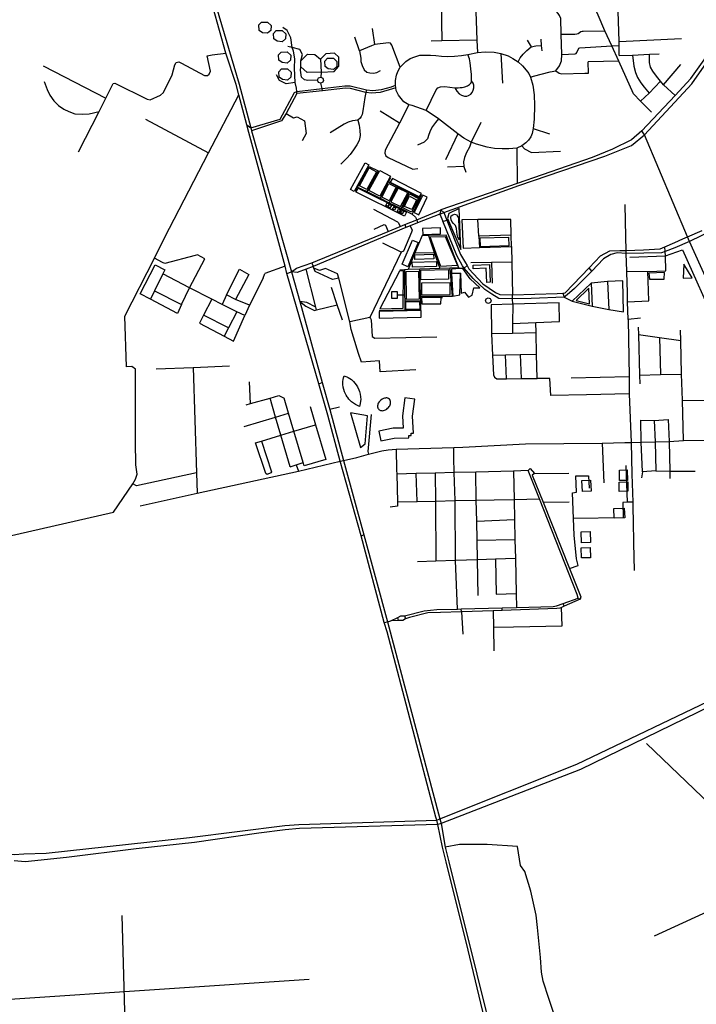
# Model space of a CAD drawing. Header units: millimetres. Extents: x 664923 to 767831, y 3118803 to 3207600.
# Tile 15 of 256: x 698997 to 701154, y 3142778 to 3145916. Entities that reach past the tile are written whole.
import ezdxf

# ---------------------------------------------------------------- set-up
doc = ezdxf.new("R2010")
doc.units = ezdxf.units.MM
for name, color, linetype in [('buildings', 5, 'Continuous'), ('parks', 8, 'Continuous'), ('roads_2', 2, 'Continuous'), ('roads_3', 3, 'Continuous')]:
    doc.layers.add(name, color=color, linetype=linetype)

msp = doc.modelspace()

# ---------------------------------------------------------------- linework, layer by layer
at = {"layer": 'buildings'}
for points in [[(699759.69, 3145898.84), (699768.08, 3145907.85), (699787.39, 3145908.18), (699798.34, 3145897.28), (699797.87, 3145881.38), (699787.25, 3145872.33), (699770.89, 3145873.91), (699760.36, 3145881.49), (699759.69, 3145898.84)], [(699806.72, 3145871.76), (699815.1, 3145880.77), (699834.41, 3145881.09), (699845.37, 3145870.19), (699844.89, 3145854.3), (699834.28, 3145845.25), (699817.91, 3145846.82), (699807.39, 3145854.4), (699806.72, 3145871.76)], [(699822.36, 3145803.67), (699830.74, 3145812.68), (699850.05, 3145813.01), (699861.01, 3145802.11), (699860.53, 3145786.21), (699849.92, 3145777.17), (699833.55, 3145778.74), (699823.03, 3145786.32), (699822.36, 3145803.67)], [(699969.77, 3145783.63), (699978.16, 3145792.64), (699997.46, 3145792.97), (700008.41, 3145782.07), (700007.95, 3145766.18), (699997.33, 3145757.13), (699980.96, 3145758.7), (699970.43, 3145766.27), (699969.77, 3145783.63)], [(699823.64, 3145749.94), (699832.03, 3145758.94), (699851.34, 3145759.27), (699862.29, 3145748.38), (699861.82, 3145732.47), (699851.2, 3145723.44), (699834.84, 3145725), (699824.31, 3145732.58), (699823.64, 3145749.94)], [(700063.34, 3145368.18), (700051.57, 3145374.61), (700098.68, 3145459.97), (700110.45, 3145453.54), (700063.34, 3145368.18)], [(700145.07, 3145353.34), (700110.27, 3145370.92), (700144.9, 3145435.31), (700179.33, 3145416.99), (700145.07, 3145353.34)], [(700271.27, 3145351.28), (700277.7, 3145362.01), (700185.12, 3145409.74), (700178.42, 3145398.17), (700271.27, 3145351.28)], [(700230.42, 3145302.75), (700223.71, 3145289.4), (700069.82, 3145365.91), (700076.53, 3145379.26), (700230.42, 3145302.75)], [(700233.88, 3145363.54), (700203.19, 3145379.06), (700180.73, 3145335.33), (700211.43, 3145319.84), (700233.88, 3145363.54)], [(700255.05, 3145300.74), (700269.37, 3145293.86), (700296.51, 3145349.79), (700282.19, 3145356.67), (700255.05, 3145300.74)], [(700163.86, 3145323.86), (700168.77, 3145331.68), (700174.49, 3145328.54), (700169.8, 3145320.52), (700163.86, 3145323.86)], [(700171.54, 3145318.69), (700176.45, 3145326.5), (700182.17, 3145323.36), (700177.48, 3145315.35), (700171.54, 3145318.69)], [(700185.91, 3145311.66), (700190.82, 3145319.47), (700196.54, 3145316.33), (700191.85, 3145308.31), (700185.91, 3145311.66)], [(700200, 3145304.27), (700204.92, 3145312.08), (700210.63, 3145308.94), (700205.94, 3145300.92), (700200, 3145304.27)], [(700210.68, 3145300.31), (700215.59, 3145308.14), (700221.31, 3145305), (700216.62, 3145296.97), (700210.68, 3145300.31)], [(700281.95, 3145231.02), (700338.93, 3145232.78), (700338.33, 3145252.23), (700281.35, 3145250.48), (700281.95, 3145231.02)], [(700215.91, 3145136.15), (700248.85, 3145212.99), (700267.38, 3145205.14), (700234.44, 3145128.3), (700215.91, 3145136.15)], [(700353.2, 3145224.61), (700392.15, 3145132.49), (700339.98, 3145129.69), (700305.93, 3145223.35), (700353.2, 3145224.61)], [(700248.39, 3145143.39), (700325.85, 3145145.48), (700326.28, 3145129.65), (700248.82, 3145127.56), (700248.39, 3145143.39)], [(700256.67, 3145166.84), (700316.54, 3145168.93), (700317.08, 3145153.64), (700257.2, 3145151.54), (700256.67, 3145166.84)], [(700268.14, 3145114.66), (700270.15, 3145024.93), (700230.65, 3145024.04), (700228.64, 3145113.77), (700268.14, 3145114.66)], [(700275.35, 3145117.93), (700363.62, 3145119.94), (700364.32, 3145089.13), (700276.06, 3145087.12), (700275.35, 3145117.93)], [(700442.67, 3145133.54), (700494.22, 3145135.44), (700496.33, 3145078.79), (700485.94, 3145078.41), (700484.27, 3145123.73), (700443.09, 3145122.21), (700442.67, 3145133.54)], [(700402.09, 3145108.37), (700374.04, 3145107.05), (700377.91, 3145034.32), (700399.63, 3145038.79), (700402.09, 3145108.37)], [(700277.51, 3145075.61), (700278.06, 3145038.41), (700369.55, 3145039.78), (700368.99, 3145076.99), (700277.51, 3145075.61)], [(700182.75, 3145028.18), (700201.37, 3145028.17), (700201.38, 3145038.56), (700201.39, 3145048.84), (700182.77, 3145048.86), (700182.75, 3145028.18)], [(700278.39, 3145030.25), (700278.56, 3145010.05), (700339.97, 3145010.28), (700340.12, 3145029.26), (700345.31, 3145030.82), (700278.39, 3145030.25)], [(700496.83, 3145026.83), (700499.92, 3145020.65), (700497.72, 3145014.11), (700491.5, 3145011.03), (700484.92, 3145013.22), (700481.83, 3145019.4), (700484.03, 3145025.94), (700490.25, 3145029.02), (700496.83, 3145026.83)], [(700276.4, 3144988.73), (700142.9, 3144985.61), (700143.39, 3144964.55), (700276.9, 3144967.67), (700276.4, 3144988.73)], [(700031.52, 3144780.99), (700033.94, 3144780.11), (700037.04, 3144778.87), (700039.89, 3144777.57), (700044.65, 3144775.11), (700049.11, 3144772.41), (700054.41, 3144768.61), (700061.04, 3144762.79), (700065.57, 3144757.94), (700070.16, 3144752.04), (700074.43, 3144745.25), (700078.57, 3144736.59), (700080.69, 3144730.71), (700082.78, 3144722.52), (700083.97, 3144713.99), (700084.19, 3144705.33), (700083.83, 3144699.67), (700082.67, 3144692.09), (700081.49, 3144687.18), (700080.25, 3144683.28), (700074.13, 3144686.12), (700067.6, 3144689.48), (700063.96, 3144691.63), (700058.16, 3144695.63), (700054.93, 3144698.22), (700051.75, 3144701.06), (700049.7, 3144703.09), (700046.55, 3144706.47), (700042.67, 3144711.31), (700040.57, 3144714.29), (700037.64, 3144718.99), (700034.33, 3144725.5), (700032.51, 3144729.88), (700030.02, 3144737.62), (700028.52, 3144744.57), (700027.57, 3144752.96), (700027.66, 3144763.06), (700028.32, 3144768.86), (700029.25, 3144773.92), (700031.52, 3144780.99)], [(700162.77, 3144710.12), (700160.02, 3144709.55), (700156.98, 3144708.57), (700152.47, 3144706.26), (700148.02, 3144703.03), (700144.86, 3144699.93), (700142.87, 3144697.47), (700140.34, 3144693.47), (700139.03, 3144690.56), (700138.43, 3144688.13), (700138.02, 3144685.1), (700138.03, 3144681.81), (700138.65, 3144679.03), (700138.98, 3144678.16), (700139.8, 3144676.57), (700140.62, 3144675.37), (700142.05, 3144673.77), (700143.75, 3144672.4), (700145.5, 3144671.38), (700147.72, 3144670.56), (700151.05, 3144669.79), (700153.81, 3144669.63), (700156.89, 3144670.19), (700159.93, 3144671.14), (700163.61, 3144672.72), (700167.16, 3144675.03), (700170.09, 3144677.47), (700172.99, 3144680.36), (700175.12, 3144683.16), (700176.54, 3144685.56), (700177.82, 3144688.36), (700178.98, 3144691.69), (700179.53, 3144695.05), (700179.42, 3144698.05), (700179.06, 3144700.03), (700178.52, 3144701.71), (700177.77, 3144703.29), (700175.7, 3144706.06), (700173, 3144708.25), (700171.14, 3144709.23), (700169.62, 3144709.76), (700167.45, 3144710.18), (700165.54, 3144710.27), (700162.77, 3144710.12)], [(700225.07, 3144710.52), (700217.89, 3144653.39), (700219.6, 3144614.45), (700187.54, 3144613.91), (700141.95, 3144604.77), (700148.23, 3144573.77), (700190.97, 3144582.34), (700237.74, 3144583.14), (700237.62, 3144590.33), (700245.24, 3144590.46), (700244.89, 3144598.23), (700252.12, 3144598.55), (700249.76, 3144652.12), (700256.61, 3144706.61), (700225.07, 3144710.52)], [(700052.11, 3144663.14), (700083.17, 3144552.26), (700098.21, 3144564.28), (700105.9, 3144653.33), (700052.11, 3144663.14)], [(700908.73, 3144480.63), (700933.61, 3144481.01), (700934.12, 3144447.59), (700909.23, 3144447.21), (700908.73, 3144480.63)], [(700789.16, 3144447.15), (700816.4, 3144448.66), (700818.36, 3144413.41), (700791.12, 3144411.9), (700789.16, 3144447.15)], [(700907.43, 3144442.26), (700935.42, 3144442.69), (700935.88, 3144413.05), (700907.89, 3144412.6), (700907.43, 3144442.26)], [(700890.41, 3144357.6), (700924.32, 3144358.89), (700925.49, 3144328.28), (700891.58, 3144326.99), (700890.41, 3144357.6)], [(700786.35, 3144283.47), (700814.99, 3144284.57), (700816.32, 3144249.89), (700787.68, 3144248.79), (700786.35, 3144283.47)], [(700786.95, 3144232.66), (700815.6, 3144233.45), (700816.48, 3144201.22), (700787.83, 3144200.45), (700786.95, 3144232.66)]]:
    msp.add_lwpolyline(points, close=True, dxfattribs=at)
at = {"layer": 'parks'}
for points in [[(700111.38, 3145443.31), (700134.59, 3145430.75), (700103.67, 3145374.25), (700080.11, 3145386.15), (700111.38, 3145443.31)], [(700174.06, 3145393.78), (700197.52, 3145381.93), (700174.69, 3145338.39), (700151.23, 3145350.23), (700174.06, 3145393.78)], [(700240.02, 3145360.43), (700268.17, 3145346.21), (700246.44, 3145302.15), (700218.11, 3145316.46), (700240.02, 3145360.43)], [(700403.81, 3145183.1), (700398.34, 3145314.12), (700364.69, 3145298.59), (700361.28, 3145282.11), (700403.81, 3145183.1)], [(700464.98, 3145220.65), (700555.25, 3145223.1), (700556.03, 3145194.69), (700465.75, 3145192.25), (700464.98, 3145220.65)], [(700145.22, 3144994.51), (700220.05, 3144996.63), (700220.56, 3145115.46), (700207.96, 3145114.41), (700145.22, 3144994.51)], [(700463.66, 3145060.94), (700432.65, 3145090.3), (700409.24, 3145122.49), (700401.42, 3145122.3), (700373.38, 3145120.98), (700374.04, 3145107.05), (700402.09, 3145108.37), (700404.37, 3145044.38), (700414.94, 3145047.49), (700427.88, 3145031.87), (700439.57, 3145037.94), (700445.08, 3145060.91), (700463.66, 3145060.94)], [(701113.53, 3145136.52), (701111.76, 3145092.14), (701140.36, 3145092.63), (701113.53, 3145136.52)], [(701004.55, 3145088.29), (701051.65, 3145089.1), (701052.13, 3145110.02), (701002.52, 3145108.35), (701004.55, 3145088.29)], [(700226.97, 3145015.9), (700227.44, 3144993.32), (700273.3, 3144994.25), (700272.83, 3145016.83), (700226.97, 3145015.9)]]:
    msp.add_lwpolyline(points, close=True, dxfattribs=at)
at = {"layer": 'roads_2'}
for points in [[(700330.16, 3143351.35), (700326.31, 3143364.91), (700323.53, 3143374.73), (700168.89, 3143964.84), (700159.36, 3143994.52), (700085.48, 3144270.44), (700018.97, 3144508.95), (699978.92, 3144655.64), (699950.49, 3144755.2), (699849.29, 3145107.31), (699843.08, 3145130.16), (699727.21, 3145556.37), (699721, 3145580.99), (699695.9, 3145676.23), (699687.37, 3145708.8), (699654.81, 3145808.96), (699613.7, 3145953.19), (699511.28, 3146334.78), (699499.36, 3146356.63)], [(699522.82, 3146362.3), (699521.45, 3146337.81), (699551.05, 3146225.73), (699624.05, 3145957.24), (699697.08, 3145710.06), (699733.7, 3145570.95), (699736.43, 3145561.29), (699863.55, 3145111.77)], [(700979.61, 3145561.12), (701086.39, 3145674.42), (701136.75, 3145727.97), (701319.66, 3145986.86), (701343.2, 3146013.02), (701385.19, 3146058.52), (701432.34, 3146109.64), (701493.13, 3146179.47), (701602.05, 3146311.46)], [(700336.15, 3145296.22), (700349.64, 3145300.74), (700588.28, 3145386.8), (700772.43, 3145449.97), (700862.49, 3145481.02), (700947.36, 3145515.21), (700989.13, 3145549.14), (701139.52, 3145711.77), (701326.87, 3145980.47), (701500.83, 3146172.79), (701511.28, 3146184.08)], [(700979.61, 3145561.12), (700947.46, 3145532.46), (700886.72, 3145503.13), (700822.03, 3145476.76), (700583.07, 3145394.01), (700340.07, 3145310)], [(700989.13, 3145549.14), (700979.61, 3145561.12)], [(701691.25, 3143972.4), (701593.74, 3144188.08), (701573.53, 3144232.8), (701413.64, 3144586.49), (701132.26, 3145208.94), (701125.82, 3145223.43), (700989.13, 3145549.14)], [(699863.55, 3145111.77), (699880.11, 3145123.88), (699928.67, 3145141.35), (700171.28, 3145241.08), (700209.44, 3145256.77), (700225.23, 3145263.26), (700263.09, 3145278.4), (700340.07, 3145310)], [(700336.15, 3145296.22), (700265.21, 3145268.3), (700242.23, 3145259.2), (700228.48, 3145253.77), (699932.29, 3145129.62), (699910.11, 3145120.75), (699882.12, 3145109.56)], [(699849.29, 3145107.31), (699863.55, 3145111.77)], [(699863.55, 3145111.77), (699890.37, 3145017.27), (699961.65, 3144759.26), (699986.25, 3144673.56), (700029.06, 3144511.21), (700094.11, 3144274.04), (700169.33, 3143997.33), (700336.38, 3143368.7), (700340.57, 3143354.3)], [(699950.49, 3144755.2), (699961.65, 3144759.26)], [(699381.83, 3144366.15), (699562.69, 3144406.38), (699885.81, 3144476.84), (700018.97, 3144508.95), (700029.06, 3144511.21)], [(700085.48, 3144270.44), (700094.11, 3144274.04)], [(700490.87, 3142683.9), (700426.37, 3142950.39), (700356.05, 3143231.96), (700345.24, 3143279.26), (700330.16, 3143351.35)], [(700340.57, 3143354.3), (700353.14, 3143278.8), (700364.79, 3143232.12), (700454.03, 3142873.69), (700483.44, 3142757.98), (700521.08, 3142605.04), (700528.42, 3142578.26), (700533.02, 3142564.89), (700547.39, 3142528.27), (700584.26, 3142472.26), (700752.58, 3142237.74)]]:
    msp.add_lwpolyline(points, dxfattribs=at)
at = {"layer": 'roads_3'}
for points in [[(700976.15, 3145655.81), (700953.12, 3145678.91), (700906.35, 3145783.6), (700884.57, 3145832.36), (700862.63, 3145879.99), (700840.64, 3145929.71), (700792.97, 3146036.36), (700796.56, 3146042.8), (700796.38, 3146048.14), (700774.55, 3146094.31), (700769.96, 3146104.61), (700744.97, 3146160.7), (700720.67, 3146215.23)], [(700444.66, 3146111.7), (700446, 3146077.21), (700447.87, 3146029.01), (700450.06, 3145972.54), (700454.79, 3145850.6), (700456.32, 3145810.9)], [(700625.16, 3145732.54), (700635.29, 3145735.68), (700687.87, 3145749.68), (700706.43, 3145753.2), (700717.97, 3145768.41), (700723.74, 3145784.96), (700725.69, 3145804.88), (700723.46, 3145869.21), (700721.85, 3145919.61), (700717.77, 3145929.46), (700713.38, 3145935.14), (700707.72, 3145942.03), (700703.03, 3145947.92), (700701.28, 3145955.73), (700697.29, 3146034.32)], [(700907.56, 3145846.46), (700901.65, 3146039.62)], [(700340.28, 3145970.79), (700342.42, 3145848.2)], [(699865.8, 3145827.33), (699861.09, 3145857.38), (699849.75, 3145881.45), (699836.14, 3145890.42)], [(700129.15, 3145837), (700121.89, 3145888.01)], [(700723.46, 3145869.21), (700766.3, 3145869.85), (700772.76, 3145870.3), (700777.54, 3145871.75), (700786.15, 3145877.95), (700789.56, 3145879.44), (700793.3, 3145879.47), (700862.63, 3145879.99)], [(700080.21, 3145816.39), (700065.4, 3145859.59)], [(700209.6, 3145764.08), (700183.02, 3145834.69), (700179.15, 3145841.01), (700172.5, 3145842.42), (700129.15, 3145837), (700118.81, 3145832.47), (700080.21, 3145816.39), (700085.08, 3145792.9), (700084.67, 3145782.01), (700088.53, 3145769.53), (700095.21, 3145755.77), (700104.01, 3145748.83), (700113.78, 3145745.78), (700125.06, 3145745.23), (700136.12, 3145747.24), (700147.08, 3145753.24)], [(700454.79, 3145850.6), (700342.42, 3145848.2), (700308.24, 3145847.48)], [(700614.87, 3145850.1), (700627.83, 3145828.73)], [(700658.45, 3145853.81), (700659.1, 3145833.36), (700661, 3145816.28)], [(700907.56, 3145846.46), (701107, 3145855.31)], [(700908.3, 3145801.08), (700907.7, 3145833.65), (700907.56, 3145846.46)], [(699185.09, 3145494.16), (699250.46, 3145623.22), (699271.72, 3145665.2), (699295.43, 3145712.01), (699300.18, 3145713.66), (699403.57, 3145662.07), (699413.58, 3145660.66), (699446.4, 3145675.34), (699455.77, 3145683.87), (699483.2, 3145740.29), (699491.61, 3145771.82), (699496.16, 3145779.73), (699504.6, 3145780.93), (699513.54, 3145777.41), (699586.77, 3145737.33), (699595.71, 3145737.49), (699600.89, 3145741.76), (699605.46, 3145751.25), (699595.15, 3145800.76), (699610.35, 3145803.63), (699654.81, 3145808.96)], [(699946.52, 3145722.88), (699916.16, 3145721.61), (699905.52, 3145723.8), (699895.38, 3145732.61), (699892.25, 3145755.09), (699893.78, 3145765.05), (699893.45, 3145784.29), (699899, 3145804.47), (699890.3, 3145821.05), (699865.8, 3145827.33), (699852.3, 3145830.45)], [(699880.76, 3145680.24), (699880.31, 3145687.27), (699879.46, 3145696.98), (699874.93, 3145715.98), (699873.65, 3145761.36), (699874, 3145790.66), (699870.23, 3145814.86), (699865.8, 3145827.33)], [(699893.45, 3145784.29), (699914.2, 3145805.78), (699938.52, 3145805.14), (699956.32, 3145790.11)], [(699957.92, 3145748.92), (699999.45, 3145750.66), (700014.41, 3145767.66), (700014.03, 3145796.21), (700000.37, 3145809.16), (699972.65, 3145806.77), (699956.32, 3145790.11)], [(700194.97, 3145706.59), (700195.52, 3145721.81), (700198.09, 3145738.85), (700202.33, 3145750.77), (700209.6, 3145764.08), (700219.25, 3145774.13), (700228.55, 3145782.71), (700241.61, 3145791.79), (700256.33, 3145797.69), (700272.34, 3145802.11), (700289.64, 3145802.84), (700306.69, 3145802.6), (700324.15, 3145801.44), (700341.54, 3145799.64), (700361.85, 3145798.24), (700382.92, 3145799.16), (700405.51, 3145801.72), (700426.11, 3145805.2), (700456.32, 3145810.9), (700481.25, 3145813.42), (700509.77, 3145812.1), (700530.95, 3145808.3), (700553.87, 3145800.64), (700568.91, 3145791.72), (700585.59, 3145781.83), (700599.93, 3145768.45), (700611.85, 3145754.54), (700619.68, 3145744.3), (700625.16, 3145732.54), (700632.66, 3145707), (700636.54, 3145676.28), (700638.17, 3145641.96), (700637.01, 3145598.74), (700634.28, 3145568.75), (700630.59, 3145552.82), (700626.37, 3145541.99), (700618.94, 3145531.43), (700610.87, 3145522.76), (700598.1, 3145513.18), (700581.5, 3145505.92), (700556.06, 3145503.94), (700534.58, 3145503.98), (700510.1, 3145505.35), (700487.25, 3145509.74), (700453.5, 3145519.26), (700436.54, 3145525.34), (700413.01, 3145538.25), (700393.84, 3145551.64), (700331.74, 3145599.31), (700292.64, 3145626.02), (700248.64, 3145642.01), (700237.47, 3145644.85), (700221.51, 3145654.1), (700204.33, 3145674.72), (700197.02, 3145690.06), (700196.04, 3145698.5), (700194.97, 3145706.59)], [(700292.64, 3145626.02), (700324.8, 3145692.58), (700329.6, 3145698.97), (700338.79, 3145701.75), (700352.35, 3145702.39), (700384.55, 3145698.34), (700394.28, 3145698.69), (700400.97, 3145699.1), (700407.97, 3145699.61), (700416.43, 3145701.71), (700424.12, 3145704.96), (700431.34, 3145709.12), (700435.89, 3145714.84), (700437.63, 3145720.79), (700436.8, 3145740.72), (700435.37, 3145758.85), (700432.95, 3145777.84), (700430.64, 3145791.26), (700426.11, 3145805.2)], [(700530.95, 3145808.3), (700535.95, 3145713.61)], [(700585.59, 3145781.83), (700592.67, 3145794.49), (700602.33, 3145806.18), (700613.39, 3145817.71), (700627.83, 3145828.73)], [(700627.83, 3145828.73), (700642.8, 3145832.17), (700659.1, 3145833.36)], [(700725.69, 3145804.88), (700767.7, 3145807.31), (700770.57, 3145808.28), (700772.78, 3145811.39), (700777.8, 3145822.78), (700779.83, 3145825.32), (700782.85, 3145826.47), (700884.57, 3145832.36), (700907.7, 3145833.65)], [(700908.3, 3145801.08), (700950.64, 3145803), (701004.26, 3145805.64), (701035.66, 3145806.5)], [(701039.72, 3145719.25), (701026.39, 3145735.52), (701015.26, 3145751.27), (701008.24, 3145764.02), (701004.79, 3145779.29), (701004.26, 3145805.64)], [(699956.32, 3145790.11), (699957.92, 3145748.92), (699957.15, 3145732.42)], [(700706.43, 3145753.2), (700716.49, 3145745.25), (700725.19, 3145743.13), (700798.47, 3145745.48), (700810.18, 3145745.23), (700809.01, 3145781.35)], [(700906.35, 3145783.6), (700809.01, 3145781.35)], [(700950.64, 3145803), (700954.38, 3145767.51), (700960.32, 3145747.89), (700966.8, 3145731.74), (700976.67, 3145714.47), (700987.7, 3145700.37), (701003.4, 3145682.02)], [(701049.31, 3145708.52), (701104.9, 3145772.75)], [(699072.69, 3145768.39), (699271.72, 3145665.2)], [(699957.92, 3145748.92), (699913.11, 3145746.89), (699893.78, 3145765.05)], [(699075.1, 3145718.75), (699085.48, 3145692.77), (699093.66, 3145675.13), (699106.05, 3145657.56), (699121.02, 3145642.65), (699138.09, 3145630.91), (699153.95, 3145622.81), (699173.57, 3145615.81), (699196.2, 3145614.11), (699219.31, 3145615.54), (699250.46, 3145623.22)], [(699874.93, 3145715.98), (699846.75, 3145711.53), (699825.54, 3145722.06), (699815.98, 3145740.3)], [(699957.15, 3145732.42), (699963.68, 3145729.02), (699965.94, 3145721.9), (699963.85, 3145716.7), (699957.44, 3145713.14), (699949.93, 3145715.37), (699946.52, 3145722.88), (699947.1, 3145726.09), (699950.16, 3145730.32), (699957.15, 3145732.42)], [(699962.25, 3145689.04), (699961.19, 3145696.37), (699957.44, 3145713.14)], [(700384.55, 3145698.34), (700390.46, 3145688), (700398.19, 3145679.13), (700405.56, 3145674.86), (700414.69, 3145671.94), (700421.94, 3145672.17), (700428.09, 3145674.13), (700434.99, 3145678.41), (700439.56, 3145684.03), (700443.11, 3145690.94), (700444.9, 3145698.61), (700444.44, 3145707.4), (700442.1, 3145713.73), (700437.63, 3145720.79)], [(701039.72, 3145719.25), (701003.4, 3145682.02), (700976.15, 3145655.81)], [(701086.39, 3145674.42), (701049.31, 3145708.52), (701039.72, 3145719.25)], [(699733.7, 3145570.95), (699827.65, 3145599.03), (699873.7, 3145683.56), (699880.31, 3145687.27), (699961.19, 3145696.37), (700033.99, 3145705.36), (700050.25, 3145705.26), (700102.5, 3145691.97), (700122.37, 3145690.3), (700150.15, 3145693.24), (700182.61, 3145701.85), (700194.97, 3145706.59)], [(699880.76, 3145680.24), (699846.72, 3145617.14), (699831.77, 3145593.01), (699736.43, 3145561.29)], [(700100.4, 3145683.54), (700051.2, 3145695.91), (700035.21, 3145697.1), (699962.25, 3145689.04), (699880.76, 3145680.24)], [(700102.5, 3145691.97), (700100.4, 3145683.54), (700097.68, 3145667.75), (700093.91, 3145646.48), (700090.51, 3145625.02), (700088.59, 3145613.41), (700085.66, 3145606.94), (700082.4, 3145601.74), (700074.91, 3145595.69), (700058.54, 3145593.49), (700044.63, 3145589.42), (700031.27, 3145583.24), (699987.38, 3145554.92)], [(700196.04, 3145698.5), (700185.88, 3145695.63), (700146.23, 3145683.92), (700118.52, 3145681.83), (700100.4, 3145683.54)], [(699296.33, 3144346.5), (699357.66, 3144437.06), (699366.94, 3144451.13), (699371.81, 3144467.09), (699367.7, 3144497.33), (699366.8, 3144570.93), (699366.34, 3144802.06), (699355.27, 3144810.24), (699337.6, 3144809.94), (699332.35, 3144971.36), (699426.66, 3145156.26), (699459.36, 3145220.37), (699599.45, 3145491.35), (699695.9, 3145676.23)], [(701010.88, 3145620.88), (700976.15, 3145655.81)], [(699846.72, 3145617.14), (699869.61, 3145603.14), (699882.18, 3145605.87), (699905.09, 3145593.7), (699910.84, 3145552.8), (699897.77, 3145529.99)], [(700207.62, 3145585.8), (700146.45, 3145623.91)], [(700237.47, 3145644.85), (700207.62, 3145585.8), (700162.23, 3145499.78), (700161, 3145490.68), (700164.11, 3145481.94), (700171.2, 3145476.89), (700250.07, 3145438.9), (700266.07, 3145441.55)], [(699398.29, 3145598.39), (699599.45, 3145491.35)], [(700074.91, 3145595.69), (700078.92, 3145579.92), (700081.31, 3145562.99), (700082.1, 3145546.21), (700079.21, 3145531.16), (700071.89, 3145516.59), (700061.65, 3145501.08), (700050.74, 3145486.58), (700040.12, 3145474.68), (700021.18, 3145455.4)], [(700331.74, 3145599.31), (700322.23, 3145587.97), (700312.64, 3145575.48), (700306.39, 3145563.95), (700301.79, 3145549.98), (700296.55, 3145536.4), (700286.51, 3145525.69), (700265.19, 3145516.05)], [(700466.95, 3145588.14), (700436.54, 3145525.34), (700430.52, 3145509.01), (700421.89, 3145492.35), (700414.99, 3145476.07), (700411.58, 3145462.22), (700413.14, 3145447.59), (700419.3, 3145430.21)], [(699721, 3145580.99), (699733.7, 3145570.95)], [(700634.28, 3145568.75), (700685.84, 3145551.52)], [(700393.84, 3145551.64), (700354.41, 3145468.62)], [(700581.5, 3145505.92), (700583.07, 3145394.01)], [(700598.1, 3145513.18), (700605.98, 3145504.3), (700628.1, 3145492.48), (700720.87, 3145496.64)], [(700073.94, 3145382.39), (700111.54, 3145448.36), (700139.44, 3145433.61), (700103.58, 3145367.7)], [(700413.14, 3145447.59), (700361.1, 3145446.06)], [(700146.28, 3145346.56), (700173, 3145398.76)], [(700173, 3145398.76), (700180.08, 3145412.43)], [(700173, 3145398.76), (700202.44, 3145383.61), (700237.73, 3145365.45), (700273.04, 3145347.28)], [(700073.94, 3145382.39), (700066.07, 3145367.26)], [(700073.94, 3145382.39), (700103.58, 3145367.7), (700146.28, 3145346.56), (700174.52, 3145332.56), (700212.87, 3145313.57), (700248.69, 3145295.82)], [(700174.52, 3145332.56), (700202.44, 3145383.61)], [(700237.73, 3145365.45), (700225.2, 3145339.91), (700212.87, 3145313.57)], [(700239.9, 3145352.89), (700261.86, 3145341.45), (700254.38, 3145324.36), (700246.89, 3145310.44), (700223.69, 3145320.81), (700231.64, 3145337), (700239.9, 3145352.89)], [(700225.2, 3145339.91), (700231.64, 3145337)], [(700273.04, 3145347.28), (700260.98, 3145321.75), (700248.69, 3145295.82)], [(700273.04, 3145347.28), (700279.49, 3145358.48)], [(700124.46, 3145312.37), (700201.07, 3145271.84), (700204.33, 3145268.23), (700209.44, 3145256.77)], [(700260.98, 3145321.75), (700254.38, 3145324.36)], [(700340.07, 3145310), (700336.15, 3145296.22)], [(700340.07, 3145310), (700349.64, 3145300.74)], [(700976.17, 3144964.83), (700936.7, 3144960.81), (700934.91, 3145016.23), (700934.4, 3145046.13), (700932.47, 3145110.67), (700932.36, 3145114.41), (700930.58, 3145170.83), (700930.62, 3145180.3), (700929.29, 3145223.73), (700927.53, 3145326.86)], [(700248.69, 3145295.82), (700258.99, 3145286.77), (700263.09, 3145278.4), (700265.21, 3145268.3)], [(700336.15, 3145296.22), (700345.63, 3145273.11)], [(700345.63, 3145273.11), (700352.16, 3145275.02), (700358.85, 3145276.39), (700402.4, 3145167.61), (700418.53, 3145140.45), (700423.64, 3145131.85), (700429.25, 3145122.04), (700472.94, 3145074.33), (700513.94, 3145045.85), (700527.99, 3145040.01), (700568.29, 3145038.65), (700710.65, 3145042.75), (700728.87, 3145044.71), (700736.32, 3145045.36), (700812, 3145124.75), (700848.72, 3145162.71), (700878.29, 3145178.66), (700910.24, 3145179.68), (700930.62, 3145180.3), (700985.9, 3145181.81), (701038.28, 3145185.91), (701053.54, 3145191.82), (701085.6, 3145205.67), (701111.31, 3145217.02), (701125.82, 3145223.43), (701172.26, 3145243.42)], [(701204.49, 3145244.38), (701132.26, 3145208.94), (701085.05, 3145188.52), (701054.89, 3145176.71), (701043.26, 3145172.75), (700930.58, 3145170.83), (700901.33, 3145172.65), (700881.61, 3145167.08), (700857.48, 3145153.15), (700820.45, 3145114.13), (700765.79, 3145059.52), (700741.8, 3145039.09), (700732.76, 3145031.4), (700627.58, 3145026.76), (700568.3, 3145025.7), (700524.68, 3145027.51), (700502.36, 3145040.89), (700480.04, 3145055.61), (700442.83, 3145091.31), (700414.05, 3145124.38), (700408.9, 3145131.74), (700390.38, 3145164.1), (700345.63, 3145273.11)], [(700349.64, 3145300.74), (700358.85, 3145276.39)], [(700398.56, 3145214.39), (700393.41, 3145222.23), (700391.21, 3145231), (700390.18, 3145239.48), (700389.4, 3145250.32), (700385.99, 3145259.65), (700379.99, 3145266.59), (700374.57, 3145272.95), (700372.13, 3145278.18), (700371.41, 3145284.92), (700372.79, 3145291.1), (700378.33, 3145294.13), (700383.61, 3145295.98), (700390.72, 3145294.34), (700393.17, 3145288.81), (700395.91, 3145284.16), (700395.42, 3145277.4), (700398.56, 3145214.39)], [(700564.61, 3145192.83), (700563.74, 3145229.29), (700562.55, 3145279.02), (700457.86, 3145278.42), (700406.56, 3145278.14), (700410.46, 3145187.7), (700462.78, 3145189.43), (700564.61, 3145192.83), (700568.29, 3145038.65)], [(700460.65, 3145226.28), (700457.86, 3145278.42)], [(700127.39, 3145248.1), (700159.48, 3145262.5), (700163.72, 3145260.74), (700171.28, 3145241.08)], [(700242.23, 3145259.2), (700247.79, 3145245.43), (700245.84, 3145238.34), (700220.27, 3145178.28), (700213.02, 3145175.28), (700154.96, 3145203.33)], [(700225.23, 3145263.26), (700228.48, 3145253.77)], [(700396.62, 3145125.3), (700356.15, 3145229.21), (700300.66, 3145228.27), (700279.63, 3145227.91), (700256.18, 3145172.29), (700235.21, 3145119.21)], [(700300.66, 3145228.27), (700318.39, 3145174.18), (700336.06, 3145122.92)], [(700563.74, 3145229.29), (700460.65, 3145226.28), (700462.78, 3145189.43)], [(700941.63, 3145158.98), (701055.2, 3145163.42), (701109.47, 3145182.76), (701219.63, 3144937.78)], [(701056.33, 3145115.43), (701055.2, 3145163.42), (701054.89, 3145176.71), (701053.54, 3145191.82)], [(699538.58, 3145061.12), (699587.25, 3145153.58), (699563.9, 3145165.85), (699557.09, 3145164.68), (699460.27, 3145138.98), (699452.34, 3145141.47), (699426.66, 3145156.26)], [(700213.02, 3145175.28), (700113.69, 3144966.8), (700115.26, 3144963.64), (700117.6, 3144958.94), (700120.85, 3144906.46), (700128.84, 3144900.32), (700326.9, 3144905.25)], [(700256.18, 3145172.29), (700318.39, 3145174.18)], [(699513.18, 3145008.39), (699500.26, 3144979.91), (699414.32, 3145025.54), (699381.45, 3145041.71), (699429.3, 3145134.05), (699459.8, 3145118.36), (699453.7, 3145105.71)], [(699729.59, 3145005.87), (699685.36, 3145023.85), (699656.72, 3145039.05), (699698.45, 3145120.3), (699728.16, 3145104.07), (699685.36, 3145023.85)], [(699843.08, 3145130.16), (699778.58, 3145107.02)], [(699943.75, 3144990.87), (699941.39, 3145000), (699910.11, 3145120.75)], [(699928.67, 3145141.35), (699932.29, 3145129.62)], [(700260.41, 3144799.52), (700146.42, 3144793.92), (700143.72, 3144828.92), (700086.43, 3144824.81), (700077.02, 3144852.36), (700061.1, 3144904.19), (700053.71, 3144927.92), (700049.03, 3144953.36), (700014.07, 3145092.41), (699994.17, 3145087.36), (699939.59, 3145113.11), (699934.73, 3145124.12), (699932.29, 3145129.62)], [(700014.07, 3145092.41), (700010.16, 3145105.41), (699971.5, 3145122.54), (699953.2, 3145116.49), (699934.73, 3145124.12)], [(700224.49, 3145019.45), (700275.4, 3145020.1), (700275.1, 3145033.1), (700273.06, 3145120.44), (700235.21, 3145119.21), (700223.44, 3145118.49), (700209.15, 3145117.93)], [(700223.44, 3145118.49), (700224.29, 3145038.94), (700224.49, 3145019.45), (700224.79, 3144990.68)], [(700396.62, 3145125.3), (700368.08, 3145124.17), (700336.06, 3145122.92), (700273.06, 3145120.44)], [(700368.08, 3145124.17), (700375.46, 3145033.72)], [(700396.62, 3145125.3), (700414.05, 3145124.38), (700423.64, 3145131.85)], [(700565.8, 3145142.82), (700501.5, 3145141.95), (700435.42, 3145140.57)], [(700501.5, 3145141.95), (700502.94, 3145075.73)], [(700820.45, 3145114.13), (700812, 3145124.75)], [(700932.47, 3145110.67), (700932.36, 3145114.41), (700999.34, 3145113.13), (701056.33, 3145115.43)], [(700934.91, 3145016.23), (701002.01, 3145019.47), (701000.14, 3145083.5), (700999.34, 3145113.13)], [(701113.53, 3145136.52), (701111.76, 3145092.14), (701140.36, 3145092.63), (701113.53, 3145136.52)], [(699773.2, 3145092.44), (699729.59, 3145005.87), (699714.44, 3144973.36), (699689.34, 3144984.32), (699642.79, 3145008.03), (699609.37, 3145025.06), (699538.58, 3145061.12), (699453.7, 3145105.71), (699427.28, 3145051.91), (699513.18, 3145008.39), (699538.58, 3145061.12)], [(699773.2, 3145092.44), (699778.58, 3145107.02)], [(699882.12, 3145109.56), (699863.55, 3145111.77)], [(700728.87, 3145044.71), (700732.76, 3145031.4), (700757.99, 3145018.18), (700821.39, 3145002.55), (700874.47, 3144991.9), (700922.11, 3144984.84), (700919.33, 3145083.38), (700870.84, 3145081.69), (700818.6, 3145075.78), (700757.99, 3145018.18)], [(700870.84, 3145081.69), (700874.47, 3144991.9)], [(701004.55, 3145088.29), (701051.65, 3145089.1), (701052.13, 3145110.02), (701002.52, 3145108.35), (701004.55, 3145088.29)], [(699427.28, 3145051.91), (699414.32, 3145025.54)], [(700025.81, 3144958.46), (700008.69, 3145007.06), (699991.18, 3145062.47)], [(700811.05, 3145060.61), (700770.8, 3145020.73), (700813.61, 3145010.74), (700811.05, 3145060.61)], [(700818.6, 3145075.78), (700821.39, 3145002.55)], [(699609.37, 3145025.06), (699583.16, 3144974), (699569.92, 3144948.68), (699648.91, 3144907.2), (699679.19, 3144891.42), (699714.44, 3144973.36)], [(699656.72, 3145039.05), (699642.79, 3145008.03)], [(700143.22, 3144988.77), (700224.79, 3144990.68), (700276.07, 3144991.87), (700275.4, 3145020.1)], [(700201.38, 3145038.56), (700224.29, 3145038.94)], [(700375.46, 3145033.72), (700275.1, 3145033.1)], [(700568.54, 3145009.01), (700568.3, 3145025.7), (700568.29, 3145038.65)], [(699941.39, 3145000), (699912.34, 3145014.85), (699890.37, 3145017.27)], [(699890.37, 3145017.27), (699908.86, 3145002.75), (699936.69, 3144989.11), (699943.75, 3144990.87), (700008.69, 3145007.06)], [(700568.54, 3145009.01), (700500.44, 3145006.98), (700501.11, 3144914.17), (700504.58, 3144846.68), (700507.4, 3144784.42), (700510.47, 3144777.06), (700517.53, 3144771.02), (700549.26, 3144771.64), (700595.7, 3144771.85), (700646.9, 3144772.64), (700644.94, 3144849.4), (700643.15, 3144917.4), (700567.9, 3144915.71), (700501.11, 3144914.17)], [(700568.14, 3144947.98), (700642.27, 3144951.05), (700717.7, 3144953.92), (700716.33, 3145013.42)], [(700568.54, 3145009.01), (700568.14, 3144947.98)], [(700716.33, 3145013.42), (700568.54, 3145009.01)], [(699662.66, 3144933.44), (699583.16, 3144974)], [(699689.34, 3144984.32), (699662.66, 3144933.44), (699648.91, 3144907.2)], [(700113.69, 3144966.8), (700049.03, 3144953.36)], [(700936.7, 3144960.81), (700939.86, 3144779.18), (700940.12, 3144723.79), (700946.12, 3144568.86), (700948.55, 3144467.17), (700951.03, 3144378.04), (700951.17, 3144358.71), (700952.15, 3144317.7), (700953.84, 3144247.05), (700955.93, 3144160.26)], [(700568.14, 3144947.98), (700567.9, 3144915.71)], [(700643.15, 3144917.4), (700642.27, 3144951.05)], [(700968.85, 3144936.05), (700969.45, 3144912.53), (700972.82, 3144783.4), (700973.55, 3144755.69)], [(701109.32, 3144703.08), (701107.01, 3144785.68), (701103.98, 3144893.9), (701103.08, 3144926.31)], [(700969.45, 3144912.53), (701036.7, 3144903.21), (701103.98, 3144893.9)], [(701036.7, 3144903.21), (701039.77, 3144784.54)], [(700504.58, 3144846.68), (700545.78, 3144847.48), (700592.51, 3144848.39), (700644.94, 3144849.4)], [(700549.26, 3144771.64), (700545.78, 3144847.48)], [(700592.51, 3144848.39), (700595.7, 3144771.85)], [(699432.83, 3144802.75), (699550.47, 3144807.64), (699665.57, 3144812.44)], [(699550.47, 3144807.64), (699560.43, 3144471.22), (699562.69, 3144406.38)], [(700940.12, 3144723.79), (700803.81, 3144719.85), (700690.28, 3144718.43), (700686.73, 3144772.25), (700646.9, 3144772.64)], [(700754.47, 3144774.44), (700939.86, 3144779.18)], [(700972.82, 3144783.4), (701039.77, 3144784.54), (701107.01, 3144785.68)], [(699732.64, 3144692.47), (699730.08, 3144761.71)], [(699718.71, 3144688.42), (699732.64, 3144692.47), (699795.41, 3144710.12), (699823.8, 3144718.35), (699840.31, 3144710.03)], [(699859.17, 3144491.09), (699829.83, 3144591.3), (699812.76, 3144649.59), (699795.41, 3144710.12)], [(699903.82, 3144494.02), (699900.64, 3144504.84), (699871.5, 3144603.95), (699854.35, 3144662.28), (699840.31, 3144710.03)], [(699923.21, 3144682.98), (699940.54, 3144624.56), (699973.29, 3144514.22)], [(700016.84, 3144681.36), (699986.25, 3144673.56)], [(701112.94, 3144574.53), (701109.32, 3144703.08), (701250.69, 3144702.21), (701254.21, 3144583.43)], [(699713.15, 3144619.17), (699812.76, 3144649.59), (699854.35, 3144662.28)], [(700117.14, 3144657.18), (700106.83, 3144539.58), (700108.99, 3144530.66)], [(699749.34, 3144566.85), (699767.56, 3144572.39), (699829.83, 3144591.3), (699871.5, 3144603.95), (699940.54, 3144624.56)], [(701024.63, 3144477.53), (700982.61, 3144475.14), (700978.48, 3144569.61), (700976.45, 3144639.05), (701019.37, 3144638.11), (701063.9, 3144641.38), (701067.68, 3144571.68), (701069.21, 3144477.39), (701069.61, 3144454.03)], [(701019.37, 3144638.11), (701022.26, 3144570.62), (701024.63, 3144477.53), (701069.21, 3144477.39), (701149.98, 3144477.15)], [(699781.8, 3144469.07), (699749.34, 3144566.85)], [(699767.56, 3144572.39), (699799.46, 3144474.36), (699797.87, 3144471.22), (699785.72, 3144466.9), (699781.8, 3144469.07)], [(700029.06, 3144511.21), (700071.61, 3144520.95), (700108.99, 3144530.66), (700152, 3144541.83), (700171.47, 3144545.16), (700196.98, 3144546.93), (700380.67, 3144552.46), (700409.27, 3144553.32), (700609.63, 3144564.02), (700853.81, 3144566.72), (700925.99, 3144568.4), (700946.12, 3144568.86), (700978.48, 3144569.61), (701022.26, 3144570.62), (701067.68, 3144571.68), (701112.94, 3144574.53)], [(700392.79, 3144037.63), (700386.62, 3144192.28), (700384.72, 3144383.09), (700382.52, 3144472.42), (700381.44, 3144519.62), (700380.67, 3144552.46)], [(700853.81, 3144566.72), (700858.72, 3144439.55)], [(701112.94, 3144574.53), (701254.4, 3144577.11)], [(697601.11, 3143256.28), (698680.59, 3143257.58), (698865.81, 3143254.51), (698940.81, 3143256.09), (698979.37, 3143255.36), (699010.69, 3143257.66), (699081.69, 3143260.14), (699344.34, 3143288.37), (699539.07, 3143310.18), (699842.45, 3143348.09), (699886.69, 3143350.82), (700326.31, 3143364.91), (700336.38, 3143368.7), (700773.2, 3143543.1), (701239.68, 3143766.92), (701691.25, 3143972.4), (701704.58, 3143978.32), (702537.58, 3144348.65), (702952.99, 3144531.31)], [(700196.98, 3144546.93), (700198.49, 3144479.81), (700199.51, 3144467.5), (700201.24, 3144379.46)], [(699859.17, 3144491.09), (699878.54, 3144497.52), (699900.64, 3144504.84)], [(699878.54, 3144497.52), (699885.81, 3144476.84)], [(699973.29, 3144514.22), (699903.82, 3144494.02)], [(700180.62, 3144000.51), (700202.64, 3144010.4), (700212.56, 3144016.04), (700224.26, 3144015.93), (700286.85, 3144032.4), (700327.32, 3144035.68), (700392.79, 3144037.63), (700404.84, 3144037.99), (700534.79, 3144041.67), (700580.31, 3144042.91), (700697.75, 3144046.12), (700708.07, 3144047.48), (700729.42, 3144055.25), (700777.7, 3144072.05), (700774.12, 3144083.69), (700654.47, 3144388.46), (700617.78, 3144478.73), (700624.36, 3144485.98), (700637.81, 3144469.26)], [(702958.82, 3144511.55), (702683.03, 3144390.06), (702545.57, 3144329.52), (701714.14, 3143958.92), (701700.34, 3143952.88), (701240.84, 3143748.86), (700784.31, 3143526.7), (700340.57, 3143354.3), (700330.16, 3143351.35)], [(700934.95, 3144377.83), (700930.43, 3144494.89)], [(699560.43, 3144471.22), (699369.18, 3144430.45), (699357.66, 3144437.06)], [(700637.81, 3144469.26), (700630.33, 3144464.11), (700665.96, 3144377.88), (700749.55, 3144167.06), (700785.31, 3144076.86), (700783.52, 3144069.25), (700733.1, 3144046.87), (700724.23, 3144042.9), (700719.26, 3144040.66), (700708.94, 3144039.29), (700535.03, 3144033.13), (700506.46, 3144032.16), (700404.99, 3144028.74), (700338.55, 3144026.3), (700298.03, 3144025.59), (700240.08, 3144010.42), (700226.72, 3144006.89), (700218.62, 3144000.7), (700204.77, 3144001.32), (700180.62, 3144000.51)], [(700617.78, 3144478.73), (700571.21, 3144477.49), (700450.96, 3144474.25), (700382.52, 3144472.42), (700321.49, 3144470.77), (700261.4, 3144469.16), (700199.51, 3144467.5)], [(700264.31, 3144380.71), (700261.4, 3144469.16)], [(700321.49, 3144470.77), (700322.18, 3144381.85), (700323.69, 3144190.08)], [(700458.5, 3144081.26), (700456.33, 3144194.7), (700455.13, 3144256.93), (700453.96, 3144318), (700452.68, 3144384.45), (700450.96, 3144474.25)], [(700571.21, 3144477.49), (700573.11, 3144386.84), (700574.44, 3144323.39), (700575.79, 3144258.98), (700577.04, 3144198.89), (700579.38, 3144087.49), (700580.31, 3144042.91)], [(700637.81, 3144469.26), (700747.98, 3144471.14)], [(700749.55, 3144167.06), (700777.36, 3144176.8), (700771.94, 3144197.66), (700764.12, 3144272.61), (700761.88, 3144326.02), (700758.73, 3144408.15), (700771.66, 3144409.79), (700769.49, 3144462.17), (700810.22, 3144462.51), (700812.09, 3144422.55)], [(700982.61, 3144475.14), (700979.57, 3144455.83)], [(698832.58, 3144380.91), (698837.06, 3144312.1), (698841.64, 3144250.64), (698872.1, 3144249.46), (699296.33, 3144346.5)], [(700201.24, 3144379.46), (700200.95, 3144365.35), (700177.63, 3144361.8)], [(700201.24, 3144379.46), (700264.31, 3144380.71), (700322.18, 3144381.85), (700384.72, 3144383.09), (700452.68, 3144384.45), (700509.68, 3144385.58), (700573.11, 3144386.84), (700654.47, 3144388.46)], [(700665.96, 3144377.88), (700748.7, 3144379.1)], [(700951.03, 3144378.04), (700934.95, 3144377.83), (700919.57, 3144376.9), (700920.42, 3144327.98), (700761.88, 3144326.02)], [(700453.96, 3144318), (700574.44, 3144323.39)], [(700455.13, 3144256.93), (700575.79, 3144258.98)], [(700577.04, 3144198.89), (700514.31, 3144196.75), (700456.33, 3144194.7), (700386.62, 3144192.28), (700323.69, 3144190.08), (700265.28, 3144188.04)], [(700514.31, 3144196.75), (700515.64, 3144084.73), (700579.38, 3144087.49)], [(700733.1, 3144046.87), (700729.42, 3144055.25)], [(700777.7, 3144072.05), (700783.52, 3144069.25)], [(700224.26, 3144015.93), (700226.72, 3144006.89)], [(700404.99, 3144028.74), (700404.84, 3144037.99)], [(700404.99, 3144028.74), (700410.13, 3143957.41)], [(700506.46, 3144032.16), (700507.35, 3143979.98), (700508.61, 3143904.68)], [(700507.35, 3143979.98), (700571.24, 3143981.07), (700725.98, 3143984.54), (700724.23, 3144042.9)], [(700535.03, 3144033.13), (700534.79, 3144041.67)], [(700159.36, 3143994.52), (700169.33, 3143997.33), (700180.62, 3144000.51)], [(700204.77, 3144001.32), (700202.64, 3144010.4)], [(700995.27, 3143609.51), (701197.74, 3143414.51), (701435, 3143186)], [(701020.5, 3142996.19), (701435, 3143186), (701689.71, 3143302.71), (701925.32, 3143409.92), (701959.5, 3143426.3)], [(700330.16, 3143351.35), (699889.48, 3143338.4), (699843.28, 3143334.48), (699759.74, 3143323.98), (699554.72, 3143293.9), (699368.73, 3143273.85), (699146.36, 3143246.29), (699015.03, 3143232.18), (698979.51, 3143234.93)], [(700732.38, 3142642.56), (700726.23, 3142664.42), (700718.52, 3142684.7), (700712.35, 3142707.61), (700702.55, 3142726.79), (700698.96, 3142752.36), (700683.49, 3142796.56), (700665.77, 3142852.24), (700660.03, 3142880.39), (700657.09, 3142926.9), (700648.15, 3143022.47), (700643.21, 3143062.67), (700626.2, 3143138.22), (700607.72, 3143201.73), (700593.72, 3143220.84), (700584.28, 3143281.36), (700487.43, 3143287.04), (700398.61, 3143287.62), (700353.14, 3143278.8)], [(699322.54, 3143061), (699351.54, 3142030.46)], [(698966.46, 3142794.88), (699919.54, 3142858.19)]]:
    msp.add_lwpolyline(points, dxfattribs=at)

doc.saveas('drawing.dxf')
